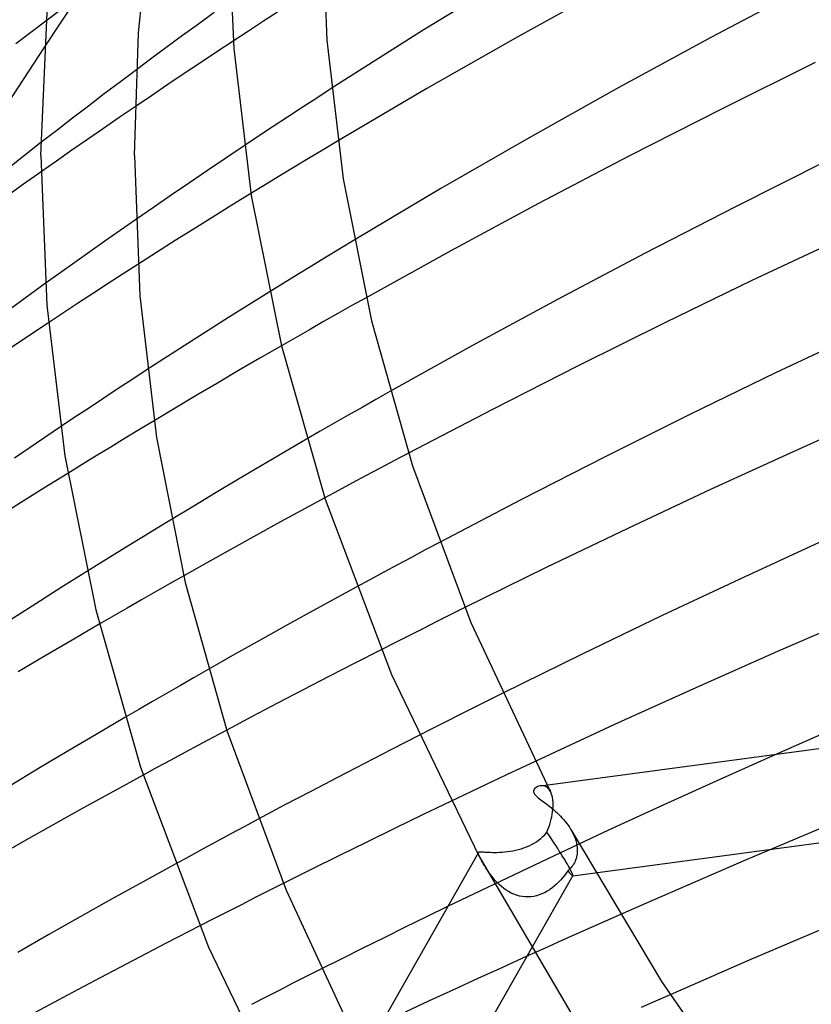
# Model space of a CAD drawing. Header units: millimetres. Extents: x -519 to 519, y -260 to 440.
# Tile 27 of 107: x -319 to -285, y 237 to 279. Entities that reach past the tile are written whole.
import ezdxf

# ---------------------------------------------------------------- set-up
doc = ezdxf.new("R2010")
doc.units = ezdxf.units.MM
doc.layers.add('HIDDEN', color=7, linetype='Continuous')
doc.layers.add('THICK', color=7, linetype='Continuous')

msp = doc.modelspace()

# ---------------------------------------------------------------- linework, layer by layer
at = {"layer": 'HIDDEN'}
for p, q in [((-313.08, 285.125), (-317.869, 277.834)), ((-316.325, 280.087), (-319.076, 277.999)), ((-307.832, 279.391), (-308.477, 278.972)), ((-308.477, 278.972), (-309.126, 278.548)), ((-309.126, 278.548), (-309.777, 278.121)), ((-313.913, 276.896), (-314.602, 276.379)), ((-314.602, 276.379), (-315.288, 275.86)), ((-305.576, 276.086), (-306.198, 275.683)), ((-315.288, 275.86), (-315.971, 275.34)), ((-306.198, 275.683), (-306.821, 275.278)), ((-315.971, 275.34), (-316.65, 274.819)), ((-313.972, 275.308), (-314.651, 274.844)), ((-306.821, 275.278), (-307.444, 274.869)), ((-316.65, 274.819), (-317.326, 274.296)), ((-314.651, 274.844), (-315.327, 274.378)), ((-307.444, 274.869), (-308.067, 274.459)), ((-315.327, 274.378), (-316.001, 273.913)), ((-308.067, 274.459), (-308.689, 274.046)), ((-317.326, 274.296), (-317.998, 273.773)), ((-308.689, 274.046), (-309.311, 273.632)), ((-316.001, 273.913), (-316.671, 273.447)), ((-305.304, 273.842), (-305.927, 273.469)), ((-316.671, 273.447), (-317.336, 272.981)), ((-306.548, 273.096), (-307.168, 272.722)), ((-305.927, 273.469), (-306.548, 273.096)), ((-317.336, 272.981), (-317.997, 272.517)), ((-307.168, 272.722), (-307.785, 272.347)), ((-307.785, 272.347), (-308.401, 271.971)), ((-308.401, 271.971), (-309.015, 271.594)), ((-313.951, 270.471), (-314.609, 270.012)), ((-314.609, 270.012), (-315.262, 269.554)), ((-315.262, 269.554), (-315.909, 269.097)), ((-304.603, 269.598), (-305.212, 269.23)), ((-315.909, 269.097), (-316.551, 268.642)), ((-305.212, 269.23), (-305.82, 268.86)), ((-316.551, 268.642), (-317.186, 268.189)), ((-313.858, 268.558), (-314.487, 268.154)), ((-306.426, 268.49), (-307.03, 268.12)), ((-305.82, 268.86), (-306.426, 268.49)), ((-317.186, 268.189), (-317.814, 267.738)), ((-314.487, 268.154), (-315.12, 267.744)), ((-307.03, 268.12), (-307.632, 267.748)), ((-315.12, 267.744), (-315.757, 267.331)), ((-307.632, 267.748), (-308.233, 267.376)), ((-315.757, 267.331), (-316.397, 266.912)), ((-316.397, 266.912), (-317.039, 266.49)), ((-304.694, 266.796), (-305.3, 266.454)), ((-304.086, 267.138), (-304.694, 266.796)), ((-317.039, 266.49), (-317.683, 266.065)), ((-305.3, 266.454), (-305.905, 266.111)), ((-305.905, 266.111), (-306.509, 265.767)), ((-306.509, 265.767), (-307.111, 265.422)), ((-307.111, 265.422), (-307.711, 265.077)), ((-313.453, 264.059), (-314.072, 263.655)), ((-314.072, 263.655), (-314.691, 263.249)), ((-314.691, 263.249), (-315.31, 262.841)), ((-303.065, 263.123), (-303.664, 262.784)), ((-315.31, 262.841), (-315.929, 262.43)), ((-303.664, 262.784), (-304.262, 262.443)), ((-315.929, 262.43), (-316.547, 262.018)), ((-304.262, 262.443), (-304.858, 262.103)), ((-316.547, 262.018), (-317.164, 261.605)), ((-313.161, 261.869), (-313.781, 261.495)), ((-305.453, 261.761), (-306.046, 261.419)), ((-304.858, 262.103), (-305.453, 261.761)), ((-313.781, 261.495), (-314.399, 261.121)), ((-306.046, 261.419), (-306.638, 261.076)), ((-314.399, 261.121), (-315.015, 260.746)), ((-315.015, 260.746), (-315.63, 260.37)), ((-302.274, 260.484), (-302.879, 260.164)), ((-315.63, 260.37), (-316.243, 259.994)), ((-302.879, 260.164), (-303.481, 259.844)), ((-316.243, 259.994), (-316.854, 259.617)), ((-303.481, 259.844), (-304.08, 259.525)), ((-304.676, 259.206), (-305.269, 258.887)), ((-304.08, 259.525), (-304.676, 259.206)), ((-305.269, 258.887), (-305.859, 258.568)), ((-312.418, 257.644), (-313.025, 257.275)), ((-313.025, 257.275), (-313.63, 256.904)), ((-313.63, 256.904), (-314.234, 256.533)), ((-300.953, 256.657), (-301.553, 256.339)), ((-314.234, 256.533), (-314.836, 256.161)), ((-301.553, 256.339), (-302.15, 256.021)), ((-314.836, 256.161), (-315.436, 255.789)), ((-302.15, 256.021), (-302.744, 255.703)), ((-315.436, 255.789), (-316.034, 255.416)), ((-303.335, 255.385), (-303.923, 255.068)), ((-302.744, 255.703), (-303.335, 255.385)), ((-311.89, 255.232), (-312.496, 254.888)), ((-303.923, 255.068), (-304.507, 254.751)), ((-313.1, 254.544), (-313.703, 254.2)), ((-312.496, 254.888), (-313.1, 254.544)), ((-313.703, 254.2), (-314.305, 253.854)), ((-314.305, 253.854), (-314.905, 253.508)), ((-299.867, 253.871), (-300.467, 253.571)), ((-314.905, 253.508), (-315.503, 253.161)), ((-300.467, 253.571), (-301.066, 253.272)), ((-301.663, 252.971), (-302.26, 252.67)), ((-301.066, 253.272), (-301.663, 252.971)), ((-302.26, 252.67), (-302.855, 252.369)), ((-302.855, 252.369), (-303.449, 252.067)), ((-310.84, 251.228), (-311.438, 250.887)), ((-311.438, 250.887), (-312.035, 250.545)), ((-312.035, 250.545), (-312.629, 250.203)), ((-312.629, 250.203), (-313.223, 249.86)), ((-298.264, 250.2), (-298.863, 249.901)), ((-313.815, 249.516), (-314.405, 249.172)), ((-313.223, 249.86), (-313.815, 249.516)), ((-299.46, 249.602), (-300.056, 249.302)), ((-298.863, 249.901), (-299.46, 249.602)), ((-300.056, 249.302), (-300.651, 249.002)), ((-301.244, 248.701), (-301.836, 248.4)), ((-300.651, 249.002), (-301.244, 248.701)), ((-310.651, 248.31), (-311.252, 247.988)), ((-310.047, 248.632), (-310.651, 248.31)), ((-311.252, 247.988), (-311.85, 247.667)), ((-311.85, 247.667), (-312.445, 247.346)), ((-286.522, 247.601), (-288.946, 246.518)), ((-313.037, 247.025), (-313.625, 246.705)), ((-312.445, 247.346), (-313.037, 247.025)), ((-297.467, 247.003), (-298.073, 246.717)), ((-296.858, 247.288), (-297.467, 247.003)), ((-298.073, 246.717), (-298.677, 246.432)), ((-299.277, 246.147), (-299.875, 245.862)), ((-298.677, 246.432), (-299.277, 246.147)), ((-296.56, 246.25), (-296.64, 246.245)), ((-296.478, 246.238), (-296.56, 246.25)), ((-296.399, 246.209), (-296.478, 246.238)), ((-296.324, 246.16), (-296.399, 246.209)), ((-296.345, 246.285), (-296.319, 246.236)), ((-296.255, 246.09), (-296.324, 246.16)), ((-296.319, 246.236), (-296.294, 246.188)), ((-296.294, 246.188), (-296.269, 246.139)), ((-296.269, 246.139), (-296.244, 246.09)), ((-288.946, 246.518), (-291.343, 245.431)), ((-299.875, 245.862), (-300.471, 245.577)), ((-296.195, 245.998), (-296.255, 246.09)), ((-296.244, 246.09), (-296.218, 246.042)), ((-296.218, 246.042), (-296.193, 245.993)), ((-296.162, 245.926), (-296.195, 245.998)), ((-296.134, 245.844), (-296.162, 245.926)), ((-296.111, 245.753), (-296.134, 245.844)), ((-296.095, 245.651), (-296.111, 245.753)), ((-296.086, 245.541), (-296.095, 245.651)), ((-296.095, 245.236), (-296.087, 245.337)), ((-296.087, 245.337), (-296.086, 245.351)), ((-296.084, 245.423), (-296.086, 245.541)), ((-296.086, 245.366), (-296.085, 245.38)), ((-296.086, 245.351), (-296.086, 245.366)), ((-296.085, 245.394), (-296.084, 245.409)), ((-296.085, 245.38), (-296.085, 245.394)), ((-296.084, 245.409), (-296.084, 245.423)), ((-291.343, 245.431), (-293.709, 244.342)), ((-296.17, 244.811), (-296.145, 244.92)), ((-296.145, 244.92), (-296.124, 245.027)), ((-296.124, 245.027), (-296.107, 245.133)), ((-296.107, 245.133), (-296.095, 245.236)), ((-309.31, 244.491), (-309.906, 244.171)), ((-308.71, 244.812), (-309.31, 244.491)), ((-296.307, 244.371), (-296.268, 244.48)), ((-296.268, 244.48), (-296.232, 244.59)), ((-296.232, 244.59), (-296.199, 244.7)), ((-296.199, 244.7), (-296.17, 244.811)), ((-283.811, 244.769), (-286.739, 243.536)), ((-309.906, 244.171), (-310.499, 243.851)), ((-296.61, 243.986), (-296.519, 244.069)), ((-296.519, 244.069), (-296.432, 244.161)), ((-296.432, 244.161), (-296.349, 244.264)), ((-296.349, 244.264), (-296.307, 244.371)), ((-293.709, 244.342), (-296.039, 243.254)), ((-295.287, 244.303), (-295.235, 244.203)), ((-295.235, 244.203), (-295.189, 244.102)), ((-295.189, 244.102), (-295.149, 244.001)), ((-310.499, 243.851), (-311.089, 243.531)), ((-297.453, 243.552), (-297.337, 243.589)), ((-297.337, 243.589), (-297.224, 243.631)), ((-297.224, 243.631), (-297.113, 243.677)), ((-297.113, 243.677), (-297.005, 243.728)), ((-297.005, 243.728), (-296.9, 243.784)), ((-296.9, 243.784), (-296.8, 243.846)), ((-296.8, 243.846), (-296.704, 243.912)), ((-296.704, 243.912), (-296.61, 243.986)), ((-295.149, 244.001), (-295.115, 243.898)), ((-295.115, 243.898), (-295.088, 243.795)), ((-295.088, 243.795), (-295.068, 243.693)), ((-295.068, 243.693), (-295.055, 243.592)), ((-295.055, 243.592), (-295.05, 243.493)), ((-311.675, 243.212), (-312.258, 242.893)), ((-311.089, 243.531), (-311.675, 243.212)), ((-299.286, 243.374), (-299.279, 243.393)), ((-299.285, 243.349), (-299.286, 243.374)), ((-299.277, 243.317), (-299.285, 243.349)), ((-299.279, 243.393), (-299.266, 243.405)), ((-299.262, 243.277), (-299.277, 243.317)), ((-299.266, 243.405), (-299.248, 243.413)), ((-299.24, 243.229), (-299.262, 243.277)), ((-299.248, 243.413), (-299.223, 243.418)), ((-299.212, 243.173), (-299.24, 243.229)), ((-299.223, 243.418), (-299.191, 243.42)), ((-299.178, 243.108), (-299.212, 243.173)), ((-299.191, 243.42), (-299.153, 243.42)), ((-299.153, 243.42), (-299.107, 243.418)), ((-299.107, 243.418), (-299.055, 243.415)), ((-299.055, 243.415), (-298.995, 243.411)), ((-298.995, 243.411), (-298.927, 243.407)), ((-298.927, 243.407), (-298.853, 243.402)), ((-298.853, 243.402), (-298.771, 243.399)), ((-298.771, 243.399), (-298.683, 243.396)), ((-298.683, 243.396), (-298.589, 243.396)), ((-298.589, 243.396), (-298.488, 243.397)), ((-298.488, 243.397), (-298.382, 243.401)), ((-298.382, 243.401), (-298.272, 243.407)), ((-296.039, 243.254), (-298.329, 242.168)), ((-298.272, 243.407), (-298.16, 243.416)), ((-298.16, 243.416), (-298.044, 243.429)), ((-298.044, 243.429), (-297.926, 243.446)), ((-297.926, 243.446), (-297.807, 243.466)), ((-297.807, 243.466), (-297.688, 243.491)), ((-297.688, 243.491), (-297.57, 243.519)), ((-297.57, 243.519), (-297.453, 243.552)), ((-295.082, 243.196), (-295.101, 243.131)), ((-295.068, 243.264), (-295.082, 243.196)), ((-295.058, 243.333), (-295.068, 243.264)), ((-295.052, 243.405), (-295.058, 243.333)), ((-295.051, 243.42), (-295.052, 243.405)), ((-295.05, 243.434), (-295.051, 243.42)), ((-295.05, 243.493), (-295.05, 243.478)), ((-295.05, 243.478), (-295.05, 243.464)), ((-295.05, 243.464), (-295.05, 243.449)), ((-295.05, 243.449), (-295.05, 243.434)), ((-299.143, 243.044), (-299.178, 243.108)), ((-299.104, 242.973), (-299.143, 243.044)), ((-299.06, 242.898), (-299.104, 242.973)), ((-299.012, 242.817), (-299.06, 242.898)), ((-298.96, 242.733), (-299.012, 242.817)), ((-295.283, 242.786), (-295.324, 242.738)), ((-295.245, 242.838), (-295.283, 242.786)), ((-295.209, 242.891), (-295.245, 242.838)), ((-295.177, 242.948), (-295.209, 242.891)), ((-295.148, 243.006), (-295.177, 242.948)), ((-295.122, 243.067), (-295.148, 243.006)), ((-295.101, 243.131), (-295.122, 243.067)), ((-298.904, 242.646), (-298.96, 242.733)), ((-298.844, 242.556), (-298.904, 242.646)), ((-298.779, 242.465), (-298.844, 242.556)), ((-298.71, 242.373), (-298.779, 242.465)), ((-298.636, 242.282), (-298.71, 242.373)), ((-295.242, 242.4), (-297.021, 239.272)), ((-295.604, 242.405), (-295.683, 242.306)), ((-295.531, 242.505), (-295.604, 242.405)), ((-295.461, 242.607), (-295.531, 242.505)), ((-295.413, 242.648), (-295.462, 242.607)), ((-295.368, 242.692), (-295.413, 242.648)), ((-295.324, 242.738), (-295.368, 242.692)), ((-295.248, 242.396), (-294.289, 242.525)), ((-307.631, 242.063), (-308.23, 241.762)), ((-298.329, 242.168), (-300.598, 241.075)), ((-298.558, 242.191), (-298.636, 242.282)), ((-298.475, 242.102), (-298.558, 242.191)), ((-298.387, 242.016), (-298.475, 242.102)), ((-298.295, 241.933), (-298.387, 242.016)), ((-298.197, 241.855), (-298.295, 241.933)), ((-296.038, 241.946), (-296.137, 241.868)), ((-295.944, 242.03), (-296.038, 241.946)), ((-295.853, 242.118), (-295.944, 242.03)), ((-295.766, 242.21), (-295.853, 242.118)), ((-295.683, 242.306), (-295.766, 242.21)), ((-308.23, 241.762), (-308.828, 241.459)), ((-298.095, 241.782), (-298.197, 241.855)), ((-297.988, 241.715), (-298.095, 241.782)), ((-297.878, 241.656), (-297.988, 241.715)), ((-297.764, 241.604), (-297.878, 241.656)), ((-297.647, 241.562), (-297.764, 241.604)), ((-297.527, 241.528), (-297.647, 241.562)), ((-297.404, 241.504), (-297.527, 241.528)), ((-297.282, 241.491), (-297.404, 241.504)), ((-297.159, 241.488), (-297.282, 241.491)), ((-297.037, 241.495), (-297.159, 241.488)), ((-296.916, 241.511), (-297.037, 241.495)), ((-296.796, 241.538), (-296.916, 241.511)), ((-296.679, 241.573), (-296.796, 241.538)), ((-296.564, 241.617), (-296.679, 241.573)), ((-296.452, 241.669), (-296.564, 241.617)), ((-296.344, 241.729), (-296.452, 241.669)), ((-296.239, 241.795), (-296.344, 241.729)), ((-296.137, 241.868), (-296.239, 241.795)), ((-309.425, 241.157), (-310.021, 240.854)), ((-308.828, 241.459), (-309.425, 241.157)), ((-310.021, 240.854), (-310.615, 240.55)), ((-293.231, 240.726), (-293.848, 240.453)), ((-310.615, 240.55), (-311.207, 240.247)), ((-293.848, 240.453), (-294.463, 240.18)), ((-295.077, 239.907), (-295.69, 239.633)), ((-294.463, 240.18), (-295.077, 239.907)), ((-295.69, 239.633), (-296.301, 239.359)), ((-297.203, 238.953), (-298.257, 238.475)), ((-296.301, 239.359), (-296.91, 239.085)), ((-306.022, 238.395), (-306.62, 238.094)), ((-298.257, 238.475), (-299.306, 237.997)), ((-307.216, 237.792), (-307.811, 237.49)), ((-306.62, 238.094), (-307.216, 237.792)), ((-299.306, 237.997), (-300.348, 237.518)), ((-307.811, 237.49), (-308.405, 237.188)), ((-300.348, 237.518), (-301.385, 237.04)), ((-291.082, 237.302), (-291.702, 237.029)), ((-308.405, 237.188), (-308.997, 236.885)), ((-301.385, 237.04), (-302.415, 236.561)), ((-291.702, 237.029), (-292.321, 236.755))]:
    msp.add_line(p, q, dxfattribs=at)
for start_param, end_param in [(-2.631095, -1.600409), (2.621404, 3.113049), (-3.113697, -2.631095), (3.113049, 3.169488)]:
    msp.add_ellipse((-296.492, 244.247), major_axis=(-1.248, 1.85), ratio=0.05699, start_param=start_param, end_param=end_param, dxfattribs=at)
at = {"layer": 'THICK'}
for p, q in [((-310, 284.046), (-309.753, 277.806)), ((-306, 284.046), (-305.768, 278.163)), ((-313.821, 278.477), (-313.28, 283.753)), ((-297.635, 281.039), (-301.639, 278.584)), ((-318, 273.22), (-317.692, 280.29)), ((-293.636, 280.498), (-297.595, 278.306)), ((-285.204, 280.454), (-289.312, 278.287)), ((-310.581, 279.345), (-311.265, 278.85)), ((-311.265, 278.85), (-311.939, 278.358)), ((-301.639, 278.584), (-305.576, 276.086)), ((-314, 273.22), (-313.821, 278.477)), ((-311.939, 278.358), (-312.602, 277.87)), ((-305.768, 278.163), (-305.066, 272.227)), ((-297.595, 278.306), (-301.482, 276.089)), ((-289.312, 278.287), (-293.272, 276.135)), ((-317.869, 277.834), (-321.995, 271.553)), ((-312.602, 277.87), (-313.259, 277.384)), ((-309.777, 278.121), (-310.474, 277.66)), ((-309.753, 277.806), (-309.003, 271.514)), ((-313.259, 277.384), (-313.913, 276.896)), ((-310.474, 277.66), (-311.173, 277.195)), ((-311.173, 277.195), (-311.873, 276.727)), ((-284.873, 277.204), (-288.885, 275.211)), ((-311.873, 276.727), (-312.573, 276.257)), ((-312.573, 276.257), (-313.273, 275.783)), ((-301.482, 276.089), (-305.304, 273.842)), ((-293.272, 276.135), (-297.113, 273.984)), ((-313.273, 275.783), (-313.972, 275.308)), ((-288.885, 275.211), (-292.84, 273.193)), ((-297.113, 273.984), (-300.89, 271.804)), ((-317.998, 273.773), (-318.702, 273.221)), ((-309.311, 273.632), (-310.093, 273.108)), ((-318.702, 273.221), (-319.402, 272.667)), ((-318, 273.22), (-317.746, 266.823)), ((-314, 273.22), (-313.765, 267.214)), ((-310.093, 273.108), (-310.873, 272.582)), ((-292.84, 273.193), (-296.709, 271.166)), ((-284.371, 272.993), (-288.288, 271.031)), ((-317.997, 272.517), (-318.739, 271.991)), ((-310.873, 272.582), (-311.649, 272.055)), ((-318.739, 271.991), (-319.473, 271.468)), ((-311.649, 272.055), (-312.421, 271.527)), ((-305.066, 272.227), (-303.855, 266.149)), ((-312.421, 271.527), (-313.188, 270.999)), ((-309.015, 271.594), (-309.83, 271.092)), ((-309.003, 271.514), (-307.712, 265.08)), ((-300.89, 271.804), (-304.603, 269.598)), ((-313.188, 270.999), (-313.951, 270.471)), ((-309.83, 271.092), (-310.641, 270.589)), ((-296.709, 271.166), (-300.46, 269.146)), ((-288.288, 271.031), (-292.141, 269.049)), ((-310.641, 270.589), (-311.449, 270.084)), ((-311.449, 270.084), (-312.254, 269.578)), ((-312.254, 269.578), (-313.055, 269.07)), ((-283.785, 269.657), (-287.579, 267.867)), ((-313.055, 269.07), (-313.858, 268.558)), ((-300.46, 269.146), (-304.086, 267.138)), ((-292.141, 269.049), (-295.899, 267.064)), ((-317.814, 267.738), (-318.681, 267.11)), ((-287.579, 267.867), (-291.311, 266.061)), ((-313.765, 267.214), (-313.051, 261.153)), ((-308.233, 267.376), (-309.108, 266.83)), ((-318.681, 267.11), (-319.531, 266.489)), ((-317.746, 266.823), (-316.977, 260.372)), ((-309.108, 266.83), (-309.979, 266.283)), ((-295.899, 267.064), (-299.535, 265.091)), ((-317.683, 266.065), (-318.557, 265.483)), ((-309.979, 266.283), (-310.846, 265.735)), ((-303.855, 266.149), (-302.099, 259.94)), ((-291.311, 266.061), (-295.019, 264.22)), ((-310.846, 265.735), (-311.712, 265.182)), ((-282.87, 265.669), (-286.573, 263.914)), ((-318.557, 265.483), (-319.432, 264.897)), ((-311.712, 265.182), (-312.581, 264.624)), ((-307.711, 265.077), (-308.628, 264.546)), ((-307.712, 265.08), (-305.843, 258.52)), ((-299.535, 265.091), (-303.065, 263.123)), ((-312.581, 264.624), (-313.453, 264.059)), ((-308.628, 264.546), (-309.542, 264.014)), ((-309.542, 264.014), (-310.452, 263.48)), ((-295.019, 264.22), (-298.681, 262.357)), ((-286.573, 263.914), (-290.232, 262.134)), ((-310.452, 263.48), (-311.359, 262.944)), ((-311.359, 262.944), (-312.261, 262.407)), ((-312.261, 262.407), (-313.161, 261.869)), ((-298.681, 262.357), (-302.274, 260.484)), ((-290.232, 262.134), (-293.862, 260.324)), ((-281.94, 262.283), (-285.664, 260.615)), ((-317.164, 261.605), (-318.152, 260.939)), ((-318.152, 260.939), (-319.135, 260.27)), ((-313.051, 261.153), (-311.823, 254.949)), ((-306.638, 261.076), (-307.612, 260.509)), ((-307.612, 260.509), (-308.582, 259.939)), ((-285.664, 260.615), (-289.319, 258.939)), ((-316.977, 260.372), (-315.654, 253.774)), ((-293.862, 260.324), (-297.443, 258.494)), ((-316.854, 259.617), (-317.87, 258.985)), ((-308.582, 259.939), (-309.547, 259.368)), ((-302.099, 259.94), (-299.602, 253.231)), ((-309.547, 259.368), (-310.508, 258.795)), ((-317.87, 258.985), (-318.881, 258.352)), ((-310.508, 258.795), (-311.465, 258.221)), ((-289.319, 258.939), (-292.889, 257.264)), ((-318.881, 258.352), (-319.887, 257.716)), ((-305.859, 258.568), (-306.885, 258.011)), ((-305.843, 258.52), (-303.005, 251.009)), ((-297.443, 258.494), (-300.953, 256.657)), ((-311.465, 258.221), (-312.418, 257.644)), ((-306.885, 258.011), (-307.9, 257.456)), ((-307.9, 257.456), (-308.905, 256.902)), ((-292.889, 257.264), (-296.387, 255.583)), ((-308.905, 256.902), (-309.903, 256.347)), ((-284.329, 256.828), (-287.914, 255.181)), ((-309.903, 256.347), (-310.898, 255.79)), ((-316.034, 255.416), (-317.131, 254.726)), ((-310.898, 255.79), (-311.89, 255.232)), ((-296.387, 255.583), (-299.867, 253.871)), ((-287.914, 255.181), (-291.415, 253.536)), ((-317.131, 254.726), (-318.223, 254.034)), ((-311.823, 254.949), (-310.041, 248.612)), ((-304.507, 254.751), (-305.584, 254.164)), ((-305.584, 254.164), (-306.647, 253.579)), ((-318.223, 254.034), (-319.317, 253.334)), ((-315.654, 253.774), (-313.738, 247.047)), ((-306.647, 253.579), (-307.702, 252.995)), ((-291.415, 253.536), (-294.848, 251.883)), ((-282.887, 253.552), (-286.454, 252.003)), ((-315.503, 253.161), (-316.664, 252.484)), ((-307.702, 252.995), (-308.753, 252.408)), ((-299.602, 253.231), (-296.345, 246.285)), ((-316.664, 252.484), (-317.82, 251.804)), ((-308.753, 252.408), (-309.799, 251.819)), ((-303.449, 252.067), (-304.566, 251.496)), ((-317.82, 251.804), (-318.969, 251.122)), ((-309.799, 251.819), (-310.84, 251.228)), ((-294.848, 251.883), (-298.264, 250.2)), ((-286.454, 252.003), (-289.979, 250.439)), ((-304.566, 251.496), (-305.676, 250.924)), ((-305.676, 250.924), (-306.781, 250.351)), ((-303.005, 251.009), (-299.268, 243.253)), ((-306.781, 250.351), (-307.878, 249.778)), ((-289.979, 250.439), (-293.452, 248.865)), ((-307.878, 249.778), (-308.967, 249.205)), ((-296.632, 246.246), (-270.894, 249.695)), ((-314.405, 249.172), (-315.643, 248.444)), ((-308.967, 249.205), (-310.047, 248.632)), ((-293.452, 248.865), (-296.858, 247.288)), ((-315.643, 248.444), (-316.874, 247.714)), ((-310.041, 248.612), (-307.514, 241.782)), ((-301.836, 248.4), (-303.001, 247.803)), ((-284.484, 248.499), (-286.522, 247.601)), ((-303.001, 247.803), (-304.159, 247.205)), ((-316.874, 247.714), (-318.098, 246.981)), ((-318.098, 246.981), (-319.315, 246.246)), ((-313.738, 247.047), (-310.827, 239.346)), ((-304.159, 247.205), (-305.31, 246.607)), ((-313.625, 246.705), (-314.922, 245.994)), ((-305.31, 246.607), (-306.453, 246.008)), ((-296.861, 246.141), (-296.895, 246.1)), ((-296.817, 246.177), (-296.861, 246.141)), ((-296.764, 246.207), (-296.817, 246.177)), ((-296.705, 246.23), (-296.764, 246.207)), ((-296.64, 246.245), (-296.705, 246.23)), ((-314.922, 245.994), (-316.205, 245.284)), ((-306.453, 246.008), (-307.586, 245.41)), ((-296.916, 246.06), (-296.925, 246.022)), ((-296.925, 246.022), (-296.924, 245.988)), ((-296.924, 245.988), (-296.916, 245.955)), ((-296.895, 246.1), (-296.916, 246.06)), ((-296.916, 245.955), (-296.9, 245.922)), ((-296.9, 245.922), (-296.879, 245.889)), ((-296.879, 245.889), (-296.852, 245.855)), ((-296.852, 245.855), (-296.816, 245.818)), ((-296.816, 245.818), (-296.773, 245.778)), ((-296.773, 245.778), (-296.722, 245.736)), ((-296.722, 245.736), (-296.667, 245.693)), ((-296.667, 245.693), (-296.609, 245.649)), ((-294.289, 242.525), (-270.546, 245.706)), ((-316.205, 245.284), (-317.481, 244.572)), ((-307.586, 245.41), (-308.71, 244.812)), ((-300.471, 245.577), (-301.669, 245)), ((-296.609, 245.649), (-296.551, 245.605)), ((-296.551, 245.605), (-296.49, 245.561)), ((-296.49, 245.561), (-296.427, 245.513)), ((-296.427, 245.513), (-296.36, 245.463)), ((-296.36, 245.463), (-296.29, 245.409)), ((-296.29, 245.409), (-296.219, 245.353)), ((-296.219, 245.353), (-296.146, 245.293)), ((-296.146, 245.293), (-296.071, 245.23)), ((-301.669, 245), (-302.866, 244.42)), ((-296.071, 245.23), (-295.996, 245.164)), ((-295.996, 245.164), (-295.922, 245.096)), ((-295.922, 245.096), (-295.848, 245.025)), ((-295.848, 245.025), (-295.776, 244.952)), ((-295.776, 244.952), (-295.706, 244.878)), ((-295.706, 244.878), (-295.638, 244.801)), ((-317.481, 244.572), (-318.751, 243.856)), ((-295.638, 244.801), (-295.572, 244.722)), ((-295.572, 244.722), (-295.509, 244.642)), ((-295.509, 244.642), (-295.448, 244.559)), ((-295.448, 244.559), (-295.391, 244.475)), ((-295.391, 244.475), (-295.337, 244.39)), ((-302.866, 244.42), (-304.061, 243.835)), ((-295.337, 244.39), (-295.287, 244.303)), ((-295.286, 244.301), (-291.45, 237.87)), ((-318.751, 243.856), (-320.015, 243.138)), ((-304.061, 243.835), (-305.254, 243.247)), ((-305.254, 243.247), (-306.444, 242.657)), ((-299.28, 243.39), (-304.409, 234.375)), ((-299.268, 243.253), (-295.096, 236.144)), ((-286.739, 243.536), (-287.828, 243.072)), ((-312.258, 242.893), (-313.622, 242.142)), ((-287.828, 243.072), (-288.914, 242.607)), ((-306.444, 242.657), (-307.631, 242.063)), ((-288.914, 242.607), (-289.998, 242.139)), ((-313.622, 242.142), (-314.975, 241.39)), ((-289.998, 242.139), (-291.079, 241.67)), ((-307.514, 241.782), (-304.219, 234.709)), ((-291.079, 241.67), (-292.157, 241.199)), ((-314.975, 241.39), (-316.321, 240.635)), ((-300.598, 241.075), (-301.506, 240.633)), ((-292.157, 241.199), (-293.231, 240.726)), ((-316.321, 240.635), (-317.659, 239.876)), ((-301.506, 240.633), (-302.413, 240.189)), ((-311.207, 240.247), (-312.639, 239.507)), ((-317.659, 239.876), (-318.99, 239.114)), ((-302.413, 240.189), (-303.318, 239.743)), ((-284.474, 240.151), (-287.791, 238.735)), ((-312.639, 239.507), (-314.06, 238.767)), ((-303.318, 239.743), (-304.222, 239.295)), ((-310.827, 239.346), (-306.995, 231.393)), ((-304.222, 239.295), (-305.123, 238.846)), ((-297.021, 239.272), (-301.968, 230.578)), ((-297.154, 238.975), (-297.203, 238.953)), ((-297.105, 238.997), (-297.154, 238.975)), ((-297.057, 239.019), (-297.105, 238.997)), ((-297.008, 239.041), (-297.057, 239.019)), ((-296.959, 239.063), (-297.008, 239.041)), ((-296.91, 239.085), (-296.959, 239.063)), ((-314.06, 238.767), (-315.469, 238.027)), ((-305.123, 238.846), (-306.022, 238.395)), ((-287.791, 238.735), (-291.082, 237.302)), ((-315.469, 238.027), (-316.864, 237.287)), ((-291.45, 237.87), (-286.792, 231.187)), ((-316.864, 237.287), (-318.244, 236.548))]:
    msp.add_line(p, q, dxfattribs=at)

doc.saveas('drawing.dxf')
